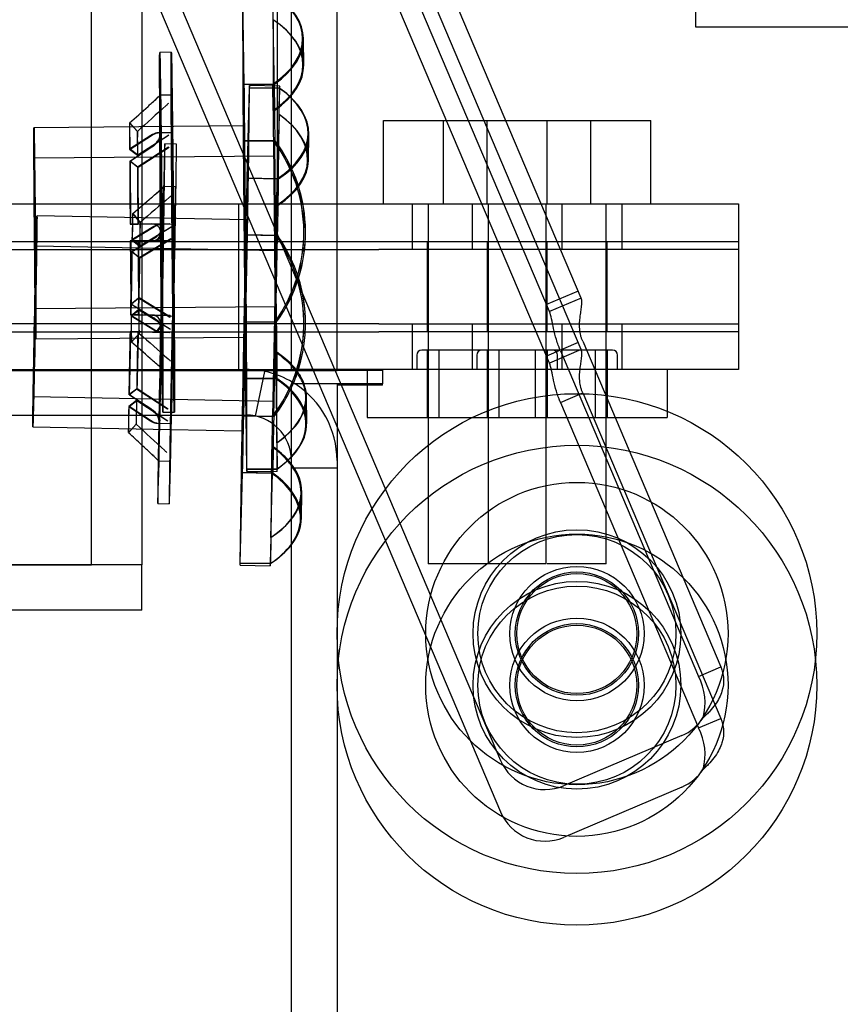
# Model space of a CAD drawing. Header units: inches. Extents: x 1 to 359, y -2 to 239.
# Tile 41 of 82: x 177.59 to 179.3, y 87.29 to 89.35. Entities that reach past the tile are written whole.
import ezdxf
from ezdxf.lldxf.tags import DXFTag

# ---------------------------------------------------------------- set-up
doc = ezdxf.new("R2010")
doc.units = ezdxf.units.IN
doc.header["$MEASUREMENT"] = 0
for name, color, linetype in [('COM53964-1', 7, 'Continuous'), ('COM70098', 7, 'Continuous'), ('COM70739-9', 7, 'Continuous'), ('COM70839-3', 7, 'Continuous'), ('COM71196-6', 7, 'Continuous'), ('COM71299-1', 7, 'Continuous'), ('COM71300-1', 7, 'Continuous'), ('COM71301-1', 7, 'Continuous'), ('Default', 7, 'Continuous'), ('GSK87756', 7, 'Continuous'), ('NTS18147', 7, 'Continuous'), ('NTS86070', 7, 'Continuous'), ('ROL87452', 7, 'Continuous'), ('RVT17786', 7, 'Continuous'), ('SCC180005', 7, 'Continuous'), ('WAF25376', 7, 'Continuous'), ('WAM30038', 7, 'Continuous')]:
    doc.layers.add(name, color=color, linetype=linetype)
tags = doc.linetypes.add('HIDDEN2', pattern=[0.1875, 0.125, -0.0625]).pattern_tags.tags
tags[6:7] = [DXFTag(74, 4), DXFTag(75, 0), DXFTag(340, '0'), DXFTag(46, 0.0), DXFTag(50, 0.0), DXFTag(44, 0.0), DXFTag(45, 0.0)]
tags[4:5] = [DXFTag(74, 4), DXFTag(75, 0), DXFTag(340, '0'), DXFTag(46, 0.0), DXFTag(50, 0.0), DXFTag(44, 0.0), DXFTag(45, 0.0)]

# ---------------------------------------------------------------- blocks, each defined once
blk = doc.blocks.new('SE4')
at = {"layer": 'COM53964-1', "color": 7, "linetype": 'HIDDEN2'}
for p, q in [((178.9951, 89.4699), (178.9951, 89.3319)), ((178.9961, 89.3319), (178.9961, 89.4699)), ((178.9951, 89.3319), (195.3701, 89.3319))]:
    blk.add_line(p, q, dxfattribs=at)
at = {"layer": 'COM70098', "color": 7, "linetype": 'HIDDEN2'}
for p, q in [((177.1861, 88.9629), (178.3351, 88.9629)), ((178.0431, 88.8679), (178.0431, 88.9629)), ((178.3351, 88.9629), (179.0851, 88.9629)), ((178.4049, 88.9629), (178.4049, 88.8679)), ((178.5299, 88.9629), (178.5299, 88.8679)), ((178.7174, 88.8679), (178.7174, 88.9629)), ((178.8424, 88.8679), (178.8424, 88.9629)), ((179.0851, 88.9629), (179.0851, 88.8679)), ((177.1861, 88.8679), (178.3351, 88.8679)), ((179.0851, 88.8679), (178.3351, 88.8679)), ((178.3351, 88.7129), (177.1861, 88.7129)), ((178.0431, 88.6179), (178.0431, 88.7129)), ((178.3351, 88.7129), (179.0851, 88.7129)), ((178.4049, 88.7129), (178.4049, 88.6179)), ((178.5299, 88.7129), (178.5299, 88.6179)), ((178.7174, 88.6179), (178.7174, 88.7129)), ((178.8424, 88.6179), (178.8424, 88.7129)), ((179.0851, 88.7129), (179.0851, 88.6179)), ((179.0851, 88.6179), (178.3351, 88.6179))]:
    blk.add_line(p, q, dxfattribs=at)
at = {"layer": 'COM70739-9', "color": 7, "linetype": 'HIDDEN2'}
blk.add_line((178.1231, 149.5829), (178.1231, 88.9629), dxfattribs=at)
at = {"layer": 'COM70839-3', "color": 7, "linetype": 'HIDDEN2'}
for p, q in [((178.757, 88.7667), (177.9808, 90.5959)), ((178.6908, 88.7385), (177.9145, 90.5678)), ((178.757, 88.6591), (177.9808, 90.4884)), ((178.6908, 88.631), (177.9145, 90.4602)), ((177.492, 90.3884), (178.589, 87.8032)), ((177.492, 90.2809), (178.1976, 88.6179)), ((178.7509, 88.7812), (178.6846, 88.753)), ((178.757, 88.7667), (178.6908, 88.7385)), ((178.7509, 88.6737), (178.6846, 88.6455)), ((178.7601, 88.6765), (179.048, 87.998)), ((178.757, 88.6591), (178.6908, 88.631)), ((178.7137, 88.6568), (179.0016, 87.9783)), ((178.2104, 88.5879), (178.589, 87.6957)), ((178.7137, 88.5493), (178.7601, 88.569)), ((178.7601, 88.569), (179.048, 87.8905)), ((178.7137, 88.5493), (179.0016, 87.8708)), ((179.0016, 87.9783), (179.048, 87.998)), ((179.0016, 87.8708), (179.048, 87.8905)), ((178.9668, 87.8549), (178.7201, 87.7502)), ((178.9668, 87.7474), (178.7201, 87.6427))]:
    blk.add_line(p, q, dxfattribs=at)
at = {"layer": 'COM70839-3', "color": 7, "linetype": 'Continuous'}
blk.add_line((178.1976, 88.6179), (178.2104, 88.5879), dxfattribs=at)
at = {"layer": 'COM70839-3', "color": 7, "linetype": 'HIDDEN2'}
for centre in [(178.7481, 88.0674), (178.7481, 87.9598)]:
    blk.add_circle(centre, 0.1285, dxfattribs=at)
for centre, radius, start, end in [((178.8964, 87.9231), 0.1188, 344.6704, 27.7185), ((178.9277, 87.947), 0.1, 292.9934, 326.3948), ((178.8964, 87.8155), 0.1188, 344.6704, 27.7185), ((178.681, 87.8423), 0.1, 202.9934, 292.9934), ((178.9277, 87.8395), 0.1, 292.9934, 326.3948), ((178.681, 87.7348), 0.1, 202.9934, 292.9934)]:
    blk.add_arc(centre, radius, start, end, dxfattribs=at)
for points, knots in [([(178.7601, 88.6765), (178.7594, 88.6784), (178.7579, 88.6823), (178.7561, 88.6884), (178.7549, 88.6946), (178.7532, 88.7079), (178.7542, 88.7235), (178.7561, 88.7369), (178.7572, 88.7444), (178.758, 88.7504), (178.7585, 88.7565), (178.7584, 88.7623), (178.7575, 88.7652), (178.757, 88.7667)], [0, 0, 0, 0, 0.049102, 0.098523, 0.149018, 0.200844, 0.426475, 0.554365, 0.622319, 0.692911, 0.79099, 0.893216, 1, 1, 1, 1]), ([(178.7137, 88.6568), (178.7132, 88.6581), (178.7127, 88.6592), (178.7122, 88.6606), (178.712, 88.6611), (178.7116, 88.6619), (178.7116, 88.6621), (178.7106, 88.6646), (178.7098, 88.6665), (178.7078, 88.6722), (178.7065, 88.6762), (178.7029, 88.6879), (178.701, 88.6956), (178.6962, 88.7174), (178.6943, 88.7302), (178.6908, 88.7385)], [0, 0, 0, 0, 0.03125, 0.03125, 0.046875, 0.046875, 0.0625, 0.0625, 0.125, 0.125, 0.25, 0.25, 0.5, 0.5, 1, 1, 1, 1]), ([(178.7601, 88.569), (178.7594, 88.5709), (178.7579, 88.5748), (178.7561, 88.5809), (178.7549, 88.5871), (178.7532, 88.6004), (178.7542, 88.616), (178.7561, 88.6294), (178.7572, 88.6369), (178.758, 88.6429), (178.7585, 88.649), (178.7584, 88.6548), (178.7575, 88.6577), (178.757, 88.6591)], [0, 0, 0, 0, 0.049102, 0.098523, 0.149018, 0.200844, 0.426475, 0.554365, 0.622319, 0.692911, 0.79099, 0.893216, 1, 1, 1, 1]), ([(178.7137, 88.5493), (178.7132, 88.5506), (178.7127, 88.5517), (178.7122, 88.5531), (178.712, 88.5536), (178.7116, 88.5544), (178.7116, 88.5545), (178.7106, 88.5571), (178.7098, 88.559), (178.7078, 88.5647), (178.7065, 88.5687), (178.7029, 88.5804), (178.701, 88.5881), (178.6962, 88.6099), (178.6943, 88.6227), (178.6908, 88.631)], [0, 0, 0, 0, 0.03125, 0.03125, 0.046875, 0.046875, 0.0625, 0.0625, 0.125, 0.125, 0.25, 0.25, 0.5, 0.5, 1, 1, 1, 1]), ([(179.048, 87.998), (179.0485, 87.9967), (179.0489, 87.9956), (179.0495, 87.9942), (179.0496, 87.9937), (179.0499, 87.9929), (179.05, 87.9927), (179.0509, 87.9901), (179.0514, 87.9882), (179.0528, 87.9824), (179.0535, 87.9781), (179.0543, 87.9654), (179.0533, 87.9567), (179.0477, 87.9385), (179.043, 87.9291), (179.033, 87.9151), (179.029, 87.91), (179.024, 87.9045), (179.0229, 87.9034), (179.0207, 87.901), (179.0193, 87.8996), (179.0177, 87.8981), (179.0172, 87.8975), (179.0163, 87.8967), (179.016, 87.8964), (179.0153, 87.8957), (179.0148, 87.8953), (179.014, 87.8945), (179.0128, 87.8933), (179.011, 87.8916)], [0, 0, 0, 0, 0.03125, 0.03125, 0.046875, 0.046875, 0.0625, 0.0625, 0.125, 0.125, 0.25, 0.25, 0.5, 0.5, 0.75, 0.75, 0.875, 0.875, 0.90625, 0.90625, 0.9375, 0.9375, 0.953125, 0.953125, 0.960938, 0.960938, 0.96875, 0.96875, 1, 1, 1, 1]), ([(179.048, 87.8905), (179.0485, 87.8892), (179.0489, 87.8881), (179.0495, 87.8867), (179.0496, 87.8862), (179.0499, 87.8854), (179.05, 87.8852), (179.0509, 87.8826), (179.0514, 87.8807), (179.0528, 87.8749), (179.0535, 87.8706), (179.0543, 87.8579), (179.0533, 87.8492), (179.0477, 87.831), (179.043, 87.8216), (179.033, 87.8076), (179.029, 87.8025), (179.024, 87.797), (179.0229, 87.7958), (179.0207, 87.7935), (179.0193, 87.7921), (179.0177, 87.7906), (179.0172, 87.79), (179.0163, 87.7892), (179.016, 87.7889), (179.0153, 87.7882), (179.0148, 87.7878), (179.014, 87.7869), (179.0128, 87.7858), (179.011, 87.7841)], [0, 0, 0, 0, 0.03125, 0.03125, 0.046875, 0.046875, 0.0625, 0.0625, 0.125, 0.125, 0.25, 0.25, 0.5, 0.5, 0.75, 0.75, 0.875, 0.875, 0.90625, 0.90625, 0.9375, 0.9375, 0.953125, 0.953125, 0.960938, 0.960938, 0.96875, 0.96875, 1, 1, 1, 1])]:
    blk.add_open_spline(points, degree=3, knots=knots, dxfattribs=at)
at = {"layer": 'COM71196-6', "color": 7, "linetype": 'Continuous'}
for p, q in [((177.7361, 88.211), (177.7361, 150.5529)), ((177.8411, 88.5229), (177.8411, 88.211)), ((177.1561, 88.211), (177.7361, 88.211)), ((177.8411, 88.2109), (177.1561, 88.2109)), ((177.8411, 88.211), (177.7361, 88.211)), ((177.8411, 88.1159), (177.8411, 88.2109)), ((177.8411, 88.1159), (177.1561, 88.1159))]:
    blk.add_line(p, q, dxfattribs=at)
at = {"layer": 'COM71196-6', "color": 7, "linetype": 'HIDDEN2'}
blk.add_line((177.8411, 150.0229), (177.8411, 88.5229), dxfattribs=at)
at = {"layer": 'COM71299-1', "color": 7, "linetype": 'HIDDEN2'}
for p, q in [((178.078, 88.5208), (178.0978, 88.6138)), ((177.1861, 88.5229), (177.7361, 88.5229)), ((178.1531, 88.4129), (178.2481, 88.4129))]:
    blk.add_line(p, q, dxfattribs=at)
at = {"layer": 'COM71299-1', "color": 7, "linetype": 'Continuous'}
for p, q in [((178.1531, 81.4329), (178.1531, 88.5879)), ((178.2481, 88.5879), (178.1531, 88.5879)), ((177.7361, 88.5229), (178.0581, 88.5229))]:
    blk.add_line(p, q, dxfattribs=at)
for radius, start in [(0.19, 57.3631), (0.095, 0)]:
    blk.add_arc((178.0581, 88.4279), radius, start, 90, dxfattribs=at)
at = {"layer": 'COM71299-1', "color": 7, "linetype": 'HIDDEN2'}
blk.add_arc((178.0581, 88.4279), 0.19, 0, 57.3631, dxfattribs=at)
at = {"layer": 'COM71300-1', "color": 7, "linetype": 'HIDDEN2'}
for p, q in [((177.1861, 88.6154), (178.0581, 88.6154)), ((178.0581, 88.6154), (178.1671, 88.6154)), ((178.1531, 88.6179), (178.1531, 88.6154)), ((178.1987, 88.6154), (178.2481, 88.6154)), ((178.2481, 88.6179), (178.2481, 88.6154)), ((178.3431, 88.6154), (178.2481, 88.6154)), ((178.3431, 88.5854), (178.2481, 88.5854)), ((178.3431, 88.5854), (178.3431, 88.5879))]:
    blk.add_line(p, q, dxfattribs=at)
at = {"layer": 'COM71300-1', "color": 7, "linetype": 'Continuous'}
blk.add_line((178.1671, 88.6154), (178.1987, 88.6154), dxfattribs=at)
at = {"layer": 'COM71301-1', "color": 7, "linetype": 'Continuous'}
for p, q in [((178.1531, 88.6179), (178.1531, 149.9279)), ((177.7361, 88.6179), (178.0581, 88.6179)), ((178.0581, 88.6179), (178.1531, 88.6179)), ((178.3431, 88.6179), (178.1531, 88.6179)), ((178.3431, 88.6179), (178.3431, 88.5879)), ((178.3431, 88.5879), (178.2481, 88.5879)), ((178.2481, 88.5879), (178.2481, 81.3379))]:
    blk.add_line(p, q, dxfattribs=at)
at = {"layer": 'COM71301-1', "color": 7, "linetype": 'HIDDEN2'}
for p, q in [((178.2481, 88.6179), (178.2481, 149.9279)), ((177.1861, 88.6179), (177.7361, 88.6179))]:
    blk.add_line(p, q, dxfattribs=at)
at = {"layer": 'GSK87756', "color": 7, "linetype": 'HIDDEN2'}
for p, q in [((177.1861, 88.8844), (178.3351, 88.8844)), ((178.0431, 88.6964), (178.0431, 88.8844)), ((178.3351, 88.8844), (179.0851, 88.8844)), ((178.4361, 88.8844), (178.4361, 88.6964)), ((178.5611, 88.8844), (178.5611, 88.6964)), ((178.6861, 88.6964), (178.6861, 88.8844)), ((178.8111, 88.6964), (178.8111, 88.8844)), ((179.0851, 88.8844), (179.0851, 88.6964)), ((177.1861, 88.6964), (178.3351, 88.6964)), ((179.0851, 88.6964), (178.3351, 88.6964))]:
    blk.add_line(p, q, dxfattribs=at)
at = {"layer": 'NTS18147', "color": 7, "linetype": 'HIDDEN2'}
for p, q in [((178.0513, 89.4006), (178.0516, 89.2118)), ((178.0547, 89.2118), (178.0518, 89.4006)), ((178.1149, 89.3465), (178.1143, 89.4011)), ((178.1152, 89.3465), (178.1148, 89.4011)), ((178.1149, 89.3465), (178.1152, 89.1578)), ((178.1181, 89.1578), (178.1152, 89.3465)), ((178.1771, 89.2534), (178.1765, 89.3079)), ((178.1786, 89.252), (178.1783, 89.3065)), ((178.1146, 89.2123), (178.0516, 89.2118)), ((178.0547, 89.2118), (178.1177, 89.2123)), ((178.0652, 89.2049), (178.0602, 89.0162)), ((178.0633, 89.0162), (178.0658, 89.2049)), ((178.0652, 89.2049), (178.1282, 89.2037)), ((178.1286, 89.2083), (178.0656, 89.2096)), ((178.1287, 89.2037), (178.0658, 89.2049)), ((178.1152, 89.1578), (178.1146, 89.2123)), ((178.1181, 89.1578), (178.1177, 89.2123)), ((178.1273, 89.1491), (178.1282, 89.2037)), ((178.1275, 89.1491), (178.1287, 89.2037)), ((178.1273, 89.1491), (178.1223, 88.9604)), ((178.1251, 88.9604), (178.1275, 89.1491)), ((178.0539, 89.1252), (177.6164, 89.1215)), ((178.0524, 89.094), (178.1154, 89.0945)), ((178.0524, 89.094), (178.0556, 88.7165)), ((178.119, 89.0945), (178.056, 89.094)), ((178.0592, 88.7165), (178.056, 89.094)), ((178.1156, 89.0945), (178.1154, 89.0945)), ((178.1156, 89.0945), (178.1188, 88.717)), ((178.1219, 88.717), (178.1187, 89.0945)), ((178.1187, 89.0945), (178.119, 89.0945)), ((178.1868, 89.0543), (178.1877, 89.1088)), ((178.1883, 89.0528), (178.1895, 89.1073)), ((178.1174, 89.0622), (177.617, 89.058)), ((178.1232, 89.015), (178.0602, 89.0162)), ((178.0633, 89.0162), (178.1263, 89.0149)), ((178.1223, 88.9604), (178.1232, 89.015)), ((178.1251, 88.9604), (178.1263, 89.0149)), ((178.0601, 88.9296), (177.6227, 88.9382)), ((178.0576, 88.8984), (178.0502, 88.5229)), ((178.0538, 88.5209), (178.0613, 88.8983)), ((178.0576, 88.8984), (178.1206, 88.8972)), ((178.1242, 88.8971), (178.0613, 88.8983)), ((178.1209, 88.8972), (178.1134, 88.5197)), ((178.1165, 88.5197), (178.124, 88.8971)), ((178.1209, 88.8972), (178.1206, 88.8972)), ((178.124, 88.8971), (178.1242, 88.8971)), ((178.1218, 88.8649), (177.6214, 88.8748)), ((177.6196, 88.745), (178.1201, 88.7493)), ((178.1186, 88.717), (178.0556, 88.7165)), ((178.0592, 88.7165), (178.1222, 88.717)), ((178.1188, 88.717), (178.1186, 88.717)), ((178.1219, 88.717), (178.1222, 88.717)), ((177.6202, 88.6815), (178.0576, 88.6852)), ((178.1195, 88.6537), (178.1224, 88.465)), ((178.1195, 88.6537), (178.1197, 88.6179)), ((178.1227, 88.465), (178.1223, 88.6537)), ((178.1223, 88.6537), (178.1229, 88.5992)), ((178.1198, 88.6077), (178.1198, 88.5992)), ((178.0568, 88.5986), (178.1198, 88.5992)), ((178.0568, 88.5986), (178.058, 88.5229)), ((178.1229, 88.5992), (178.0599, 88.5987)), ((178.0602, 88.4099), (178.0599, 88.5987)), ((177.6152, 88.5618), (178.1156, 88.5519)), ((178.1833, 88.5046), (178.1829, 88.5592)), ((178.1851, 88.506), (178.1845, 88.5606)), ((178.0538, 88.5209), (178.1168, 88.5197)), ((178.1132, 88.5197), (178.058, 88.5208)), ((178.1134, 88.5197), (178.1132, 88.5197)), ((178.1165, 88.5197), (178.1168, 88.5197)), ((177.614, 88.4983), (177.9008, 88.4927)), ((178.0496, 88.4897), (178.0514, 88.4897)), ((178.1123, 88.4565), (178.1099, 88.2677)), ((178.1102, 88.2677), (178.1152, 88.4564)), ((178.1123, 88.4565), (178.1112, 88.4057)), ((178.1152, 88.4564), (178.1142, 88.4019)), ((178.1224, 88.465), (178.1227, 88.4104)), ((178.1227, 88.465), (178.1232, 88.4108)), ((178.0462, 88.2144), (178.0512, 88.4031)), ((178.1142, 88.4019), (178.0512, 88.4031)), ((178.0602, 88.4099), (178.1232, 88.4104)), ((178.1719, 88.3056), (178.1731, 88.3601)), ((178.1737, 88.307), (178.1747, 88.3615)), ((178.1099, 88.2677), (178.1087, 88.2132)), ((178.1102, 88.2677), (178.1092, 88.2135)), ((178.0462, 88.2144), (178.1092, 88.2132))]:
    blk.add_line(p, q, dxfattribs=at)
at = {"layer": 'NTS18147', "color": 7, "linetype": 'Continuous'}
for p, q in [((178.1197, 88.6179), (178.1198, 88.6077)), ((178.0502, 88.5229), (178.0502, 88.521)), ((178.058, 88.5208), (178.0502, 88.521)), ((178.058, 88.5229), (178.0597, 88.4099)), ((177.9008, 88.4927), (178.0496, 88.4897)), ((178.0481, 88.4032), (178.0457, 88.2144)), ((178.0481, 88.4032), (178.1111, 88.4019)), ((178.1227, 88.4104), (178.0597, 88.4099)), ((178.06, 88.4052), (178.123, 88.4058)), ((178.1112, 88.4057), (178.1111, 88.4019)), ((178.1232, 88.4108), (178.1232, 88.4104)), ((178.1087, 88.2132), (178.0457, 88.2144)), ((178.1092, 88.2135), (178.1092, 88.2132)), ((178.0459, 88.2098), (178.1088, 88.2085))]:
    blk.add_line(p, q, dxfattribs=at)
at = {"layer": 'NTS18147', "color": 7, "linetype": 'HIDDEN2'}
for centre, start, end in [((177.8606, 88.9036), 324.1193, 36.8513), ((177.8609, 88.9036), 324.1193, 36.8513), ((177.864, 88.9036), 324.1193, 36.8513), ((177.8642, 88.9036), 324.1193, 36.8513), ((177.8606, 88.7135), 322.5032, 35.2352), ((177.8608, 88.7135), 322.5032, 35.2352), ((177.864, 88.7134), 342.5442, 35.2352), ((177.8642, 88.7134), 342.5452, 35.2352), ((177.864, 88.7134), 322.5032, 341.1908), ((177.8642, 88.7134), 322.5032, 341.1463)]:
    blk.add_arc(centre, 0.3183, start, end, dxfattribs=at)
at = {"layer": 'NTS18147', "color": 7, "linetype": 'Continuous'}
for centre, start, end in [((177.864, 88.7134), 341.1908, 342.5442), ((177.8642, 88.7134), 341.1463, 342.5452)]:
    blk.add_arc(centre, 0.3183, start, end, dxfattribs=at)
at = {"layer": 'NTS18147', "color": 7, "linetype": 'HIDDEN2'}
for centre, major_axis, ratio, start_param, end_param in [((177.8581, 89.3045), (-0.3183, -0.0034), 0.499987, 2.502372, 3.771791), ((177.8599, 89.3045), (-0.3183, -0.002), 0.500005, 2.511394, 3.780813), ((177.8587, 89.25), (-0.3183, -0.0034), 0.499987, 2.502372, 3.771791), ((177.8603, 89.25), (-0.3183, -0.002), 0.500005, 2.511394, 3.780813), ((178.0558, 88.9052), (-0.0042, 0.5), 0.003907, 0.910709, 1.183666), ((178.0558, 88.9052), (-0.0042, 0.5), 0.003907, -1.183686, -0.910729), ((178.0557, 88.7097), (-0.0099, -0.4999), 0.003907, 3.005105, 3.278062), ((178.1188, 88.9058), (-0.0042, 0.5), 0.003907, 0.910709, 1.183666), ((178.1188, 88.9058), (-0.0042, 0.5), 0.003907, -1.183686, -0.910729), ((177.8694, 89.1144), (-0.3183, 0.0056), 0.499988, 2.502372, 3.771791), ((177.8712, 89.1143), (-0.3183, 0.007), 0.500004, 2.511394, 3.780813), ((178.1187, 88.7084), (-0.0099, -0.4999), 0.003907, 3.005105, 3.278062), ((177.8685, 89.0598), (-0.3183, 0.0056), 0.499988, 2.502372, 3.771791), ((177.87, 89.0598), (-0.3183, 0.007), 0.500004, 2.511394, 3.780813), ((177.6183, 88.9015), (0.0019, -0.22), 0.003907, 0, 6.283175), ((178.0557, 88.7097), (0.0099, 0.4999), 0.003907, 0.91071, 1.183667), ((178.0557, 88.7097), (0.0099, 0.4999), 0.003907, -1.183685, -0.910728), ((178.1187, 88.7084), (0.0099, 0.4999), 0.003907, 0.91071, 1.183667), ((178.1187, 88.7084), (0.0099, 0.4999), 0.003907, -1.183685, -0.910728), ((177.6183, 88.7183), (-0.0043, -0.22), 0.003907, 0, 6.283176), ((178.0558, 88.9052), (0.0042, -0.5), 0.003907, -1.183686, -0.910729), ((178.0558, 88.9052), (0.0042, -0.5), 0.003907, 0.910709, 1.183666), ((178.1188, 88.9058), (0.0042, -0.5), 0.003907, -1.183686, -0.957444), ((178.1188, 88.9058), (0.0042, -0.5), 0.003907, 0.910709, 1.183666), ((177.8646, 88.5572), (-0.3183, -0.002), 0.500005, 3.520826, 3.780813), ((177.8662, 88.5572), (-0.3183, -0.0034), 0.499987, 3.498092, 3.771791), ((178.1188, 88.9058), (0.0042, -0.5), 0.003907, -0.932109, -0.910729), ((177.8649, 88.5026), (-0.3183, -0.002), 0.500005, 2.699774, 3.780813), ((177.8646, 88.5572), (-0.3183, -0.002), 0.500005, 2.511394, 3.323652), ((177.8662, 88.5572), (-0.3183, -0.0034), 0.499987, 2.502372, 3.314557), ((177.8667, 88.5026), (-0.3183, -0.0034), 0.499987, 2.684386, 3.771791), ((178.0557, 88.7097), (-0.0099, -0.4999), 0.003907, 0.91071, 1.183667), ((178.1187, 88.7084), (-0.0099, -0.4999), 0.003907, -1.183685, -0.910728), ((178.1187, 88.7084), (-0.0099, -0.4999), 0.003907, 0.91071, 1.183667), ((177.8548, 88.3671), (-0.3183, 0.007), 0.500004, 3.575099, 3.780813), ((177.8564, 88.3671), (-0.3183, 0.0056), 0.499988, 3.574759, 3.771791), ((177.8548, 88.3671), (-0.3183, 0.007), 0.500004, 2.511394, 3.508592), ((177.8564, 88.3671), (-0.3183, 0.0056), 0.499988, 2.502372, 3.520334), ((178.0558, 88.9052), (-0.0042, 0.5), 0.003907, 3.141593, 3.278061), ((177.8554, 88.3126), (-0.3183, 0.0056), 0.499988, 2.78871, 3.771791), ((177.8536, 88.3126), (-0.3183, 0.007), 0.500004, 2.807566, 3.497614), ((178.0557, 88.7097), (0.0099, 0.4999), 0.003907, 3.141593, 3.278062)]:
    blk.add_ellipse(centre, major_axis=major_axis, ratio=ratio, start_param=start_param, end_param=end_param, dxfattribs=at)
for centre, major_axis in [((178.0558, 88.9052), (0.0019, -0.22)), ((177.6183, 88.9015), (0.0013, -0.1565)), ((178.1188, 88.9058), (0.0013, -0.1565)), ((178.0557, 88.7097), (-0.0043, -0.22)), ((177.6183, 88.7183), (-0.0031, -0.1565)), ((178.1187, 88.7084), (-0.0031, -0.1565))]:
    blk.add_ellipse(centre, major_axis=major_axis, ratio=0.003907, dxfattribs=at)
at = {"layer": 'NTS18147', "color": 7, "linetype": 'Continuous'}
for centre, major_axis, ratio, start_param, end_param in [((178.1188, 88.9058), (0.0042, -0.5), 0.003907, -0.957444, -0.932109), ((177.8646, 88.5572), (-0.3183, -0.002), 0.500005, 3.323652, 3.520826), ((177.8662, 88.5572), (-0.3183, -0.0034), 0.499987, 3.314557, 3.498092), ((178.0557, 88.7097), (-0.0099, -0.4999), 0.003907, -1.183685, -0.910728), ((177.8649, 88.5026), (-0.3183, -0.002), 0.500005, -3.771791, -3.583412), ((177.8667, 88.5026), (-0.3183, -0.0034), 0.499987, -3.780813, -3.598799), ((177.8548, 88.3671), (-0.3183, 0.007), 0.500004, 3.508592, 3.575099), ((177.8564, 88.3671), (-0.3183, 0.0056), 0.499988, 3.520334, 3.574759), ((178.0558, 88.9052), (-0.0042, 0.5), 0.003907, 3.005104, 3.141593), ((177.8536, 88.3126), (-0.3183, 0.007), 0.500004, 3.497614, 3.780813), ((178.1188, 88.9058), (-0.0042, 0.5), 0.003907, 3.005104, 3.278061), ((177.8536, 88.3126), (-0.3183, 0.007), 0.500004, 2.511394, 2.807566), ((177.8554, 88.3126), (-0.3183, 0.0056), 0.499988, 2.502372, 2.78871), ((178.0557, 88.7097), (0.0099, 0.4999), 0.003907, 3.005105, 3.141593), ((178.1187, 88.7084), (0.0099, 0.4999), 0.003907, 3.005105, 3.278062)]:
    blk.add_ellipse(centre, major_axis=major_axis, ratio=ratio, start_param=start_param, end_param=end_param, dxfattribs=at)
at = {"layer": 'NTS86070', "color": 7, "linetype": 'HIDDEN2'}
for p, q in [((178.4146, 88.6479), (178.4146, 88.6179)), ((178.6976, 88.6579), (178.4246, 88.6579)), ((178.4361, 88.6579), (178.4361, 88.5179)), ((178.4606, 88.6579), (178.4606, 88.5179)), ((178.5396, 88.6479), (178.5396, 88.6179)), ((178.5611, 88.6579), (178.5611, 88.5179)), ((178.5856, 88.6579), (178.5856, 88.5179)), ((178.6616, 88.5179), (178.6616, 88.6579)), ((178.6861, 88.6579), (178.6861, 88.5179)), ((178.8226, 88.6579), (178.6976, 88.6579)), ((178.7076, 88.6179), (178.7076, 88.6479)), ((178.7866, 88.5179), (178.7866, 88.6579)), ((178.8111, 88.6579), (178.8111, 88.5179)), ((178.8326, 88.6179), (178.8326, 88.6479)), ((178.3111, 88.6179), (178.3111, 88.5179)), ((178.4361, 88.6179), (178.4361, 88.5179)), ((178.8111, 88.6179), (178.8111, 88.5179)), ((178.9361, 88.6179), (178.9361, 88.5179)), ((178.3111, 88.5179), (178.8111, 88.5179)), ((178.8091, 88.5179), (178.9361, 88.5179))]:
    blk.add_line(p, q, dxfattribs=at)
for centre, start, end in [((178.4246, 88.6479), 90, 180), ((178.5496, 88.6479), 90, 180), ((178.6976, 88.6479), 0, 90), ((178.8226, 88.6479), 0, 90)]:
    blk.add_arc(centre, 0.01, start, end, dxfattribs=at)
at = {"layer": 'ROL87452', "color": 7, "linetype": 'HIDDEN2'}
for centre, radius in [((178.7481, 88.0674), 0.5), ((178.7481, 87.9598), 0.5), ((178.7481, 88.0674), 0.2065), ((178.7481, 87.9598), 0.2065)]:
    blk.add_circle(centre, radius, dxfattribs=at)
at = {"layer": 'RVT17786', "color": 7, "linetype": 'HIDDEN2'}
for centre, radius in [((178.7481, 88.0674), 0.2165), ((178.7481, 88.0674), 0.125), ((178.7481, 87.9598), 0.2165), ((178.7481, 87.9598), 0.125)]:
    blk.add_circle(centre, radius, dxfattribs=at)
at = {"layer": 'SCC180005', "color": 7, "linetype": 'HIDDEN2'}
for p, q in [((178.3451, 89.1369), (178.5611, 89.1369)), ((178.3451, 88.9629), (178.3451, 89.1369)), ((178.4701, 88.9629), (178.4701, 89.1369)), ((178.5611, 89.1369), (178.7771, 89.1369)), ((178.5611, 88.9629), (178.5611, 89.1369)), ((178.6861, 88.9629), (178.6861, 89.1369)), ((178.7771, 88.9629), (178.7771, 89.1369)), ((178.7771, 89.1369), (178.9021, 89.1369)), ((178.9021, 88.9629), (178.9021, 89.1369)), ((178.4381, 88.9629), (178.4381, 88.2129)), ((178.5631, 88.9629), (178.5631, 88.2129)), ((178.6841, 88.2129), (178.6841, 88.9629)), ((178.8091, 88.2129), (178.8091, 88.9629)), ((178.6841, 88.2129), (178.4381, 88.2129)), ((178.8091, 88.2129), (178.6861, 88.2129))]:
    blk.add_line(p, q, dxfattribs=at)
at = {"layer": 'WAF25376', "color": 7, "linetype": 'HIDDEN2'}
for centre, radius in [((178.7481, 88.0674), 0.315), ((178.7481, 87.9598), 0.315), ((178.7481, 88.0674), 0.14), ((178.7481, 87.9598), 0.14)]:
    blk.add_circle(centre, radius, dxfattribs=at)
at = {"layer": 'WAM30038', "color": 7, "linetype": 'HIDDEN2'}
for p, q in [((177.9026, 89.2789), (177.8786, 89.2787)), ((177.9034, 89.1897), (177.8794, 89.1895)), ((177.8319, 89.1136), (177.8158, 89.1315)), ((177.816, 89.1315), (177.8321, 89.1136)), ((177.8603, 89.1056), (177.8158, 89.077)), ((177.817, 89.077), (177.8617, 89.1057)), ((177.8319, 89.0644), (177.8965, 89.106)), ((177.8978, 89.106), (177.833, 89.0644)), ((177.9033, 89.1111), (177.8737, 89.1109)), ((177.9048, 89.1111), (177.8752, 89.1109)), ((177.8158, 89.077), (177.8319, 89.0644)), ((177.8159, 89.0522), (177.8604, 89.0809)), ((177.833, 89.0644), (177.817, 89.077)), ((177.862, 89.0809), (177.8173, 89.0522)), ((177.8966, 89.0812), (177.832, 89.0396)), ((177.8333, 89.0396), (177.8982, 89.0812)), ((177.9132, 89.0875), (177.8892, 89.088)), ((177.832, 89.0396), (177.8159, 89.0522)), ((177.8173, 89.0522), (177.8333, 89.0396)), ((177.9114, 88.9983), (177.8874, 88.9988)), ((177.8378, 88.9243), (177.8223, 88.9426)), ((177.8224, 88.9426), (177.838, 88.9243)), ((177.8615, 88.9211), (177.8168, 88.9207)), ((177.8168, 88.9207), (177.8328, 88.9208)), ((177.8186, 88.9207), (177.8636, 88.9211)), ((177.8345, 88.9208), (177.8186, 88.9207)), ((177.866, 88.9155), (177.8207, 88.8881)), ((177.8218, 88.8881), (177.8674, 88.9155)), ((177.8328, 88.9208), (177.8977, 88.9214)), ((177.8998, 88.9214), (177.8345, 88.9208)), ((177.8364, 88.8751), (177.9021, 88.9148)), ((177.9035, 88.9148), (177.8375, 88.8751)), ((177.8615, 88.9211), (177.8977, 88.9214)), ((177.8636, 88.9211), (177.8998, 88.9214)), ((177.9091, 88.9198), (177.8795, 88.9204)), ((177.9106, 88.9198), (177.881, 88.9203)), ((177.8201, 88.8634), (177.8654, 88.8908)), ((177.8207, 88.8881), (177.8364, 88.8751)), ((177.867, 88.8907), (177.8214, 88.8633)), ((177.8375, 88.8751), (177.8218, 88.8881)), ((177.9015, 88.8901), (177.8358, 88.8503)), ((177.8371, 88.8503), (177.9031, 88.89)), ((177.8171, 88.8857), (177.8618, 88.8861)), ((177.8331, 88.8858), (177.8171, 88.8857)), ((177.8639, 88.8861), (177.8189, 88.8857)), ((177.8189, 88.8857), (177.8348, 88.8858)), ((177.898, 88.8864), (177.8331, 88.8858)), ((177.8348, 88.8858), (177.9001, 88.8864)), ((177.8618, 88.8861), (177.898, 88.8864)), ((177.8639, 88.8861), (177.9001, 88.8864)), ((177.8358, 88.8503), (177.8201, 88.8634)), ((177.8214, 88.8633), (177.8371, 88.8503)), ((177.8184, 88.7542), (177.8343, 88.767)), ((177.8356, 88.767), (177.8198, 88.7542)), ((177.8343, 88.767), (177.8996, 88.7266)), ((177.9012, 88.7266), (177.8356, 88.767)), ((177.8635, 88.7263), (177.8184, 88.7542)), ((177.8198, 88.7542), (177.865, 88.7263)), ((177.8173, 88.7319), (177.8333, 88.7316)), ((177.862, 88.731), (177.8173, 88.7319)), ((177.8346, 88.7423), (177.8187, 88.7294)), ((177.8187, 88.7294), (177.8638, 88.7015)), ((177.8191, 88.7318), (177.8641, 88.7309)), ((177.8349, 88.7315), (177.8191, 88.7318)), ((177.8199, 88.7294), (177.8357, 88.7423)), ((177.8651, 88.7015), (177.8199, 88.7294)), ((177.8333, 88.7316), (177.8981, 88.7303)), ((177.8999, 88.7018), (177.8346, 88.7423)), ((177.9002, 88.7302), (177.8349, 88.7315)), ((177.8357, 88.7423), (177.9013, 88.7018)), ((177.862, 88.731), (177.8981, 88.7303)), ((177.8641, 88.7309), (177.9002, 88.7302)), ((177.8981, 88.7303), (177.905, 88.729)), ((177.8326, 88.6966), (177.8166, 88.6969)), ((177.8166, 88.6969), (177.8613, 88.696)), ((177.8634, 88.6959), (177.8184, 88.6968)), ((177.8184, 88.6968), (177.8342, 88.6965)), ((177.8197, 88.6749), (177.8355, 88.6931)), ((177.8356, 88.6931), (177.8198, 88.6749)), ((177.8974, 88.6953), (177.8326, 88.6966)), ((177.8342, 88.6965), (177.8995, 88.6952)), ((177.8613, 88.696), (177.8974, 88.6953)), ((177.8634, 88.6959), (177.8995, 88.6952)), ((177.8772, 88.6965), (177.9068, 88.6968)), ((177.8787, 88.6965), (177.9083, 88.6968)), ((177.8842, 88.618), (177.9082, 88.6182)), ((177.8142, 88.5654), (177.8304, 88.5778)), ((177.8584, 88.5362), (177.8142, 88.5654)), ((177.8317, 88.5777), (177.8156, 88.5653)), ((177.8156, 88.5653), (177.86, 88.5362)), ((177.8304, 88.5778), (177.8945, 88.5355)), ((177.8961, 88.5354), (177.8317, 88.5777)), ((177.8301, 88.553), (177.8138, 88.5406)), ((177.8138, 88.5406), (177.8411, 88.5226)), ((177.815, 88.5406), (177.8311, 88.553)), ((177.8594, 88.5114), (177.815, 88.5406)), ((177.8941, 88.5107), (177.8301, 88.553)), ((177.8311, 88.553), (177.8955, 88.5107)), ((177.885, 88.5288), (177.909, 88.529)), ((177.8133, 88.4861), (177.8295, 88.5038)), ((177.8297, 88.5038), (177.8134, 88.4861)), ((177.8714, 88.5061), (177.9009, 88.5055)), ((177.8728, 88.506), (177.9024, 88.5054)), ((177.8761, 88.4274), (177.9001, 88.4269))]:
    blk.add_line(p, q, dxfattribs=at)
at = {"layer": 'WAM30038', "color": 7, "linetype": 'Continuous'}
for p, q in [((177.8411, 88.5226), (177.858, 88.5114)), ((177.8744, 88.3382), (177.8983, 88.3377))]:
    blk.add_line(p, q, dxfattribs=at)
at = {"layer": 'WAM30038', "color": 7, "linetype": 'HIDDEN2'}
for centre, radius, start, end in [((177.1781, 89.9236), 1.0152, 312.2292, 313.6918), ((177.3964, 89.6856), 0.6924, 312.0979, 314.2342), ((177.2071, 89.7523), 1.0151, 310.6131, 312.0758), ((177.4185, 89.5084), 0.6924, 310.4818, 312.618), ((177.8626, 88.9031), 0.018, 2.1521, 93.4581), ((177.8626, 88.9042), 0.0181, 267.7382, 358.5938), ((177.8648, 88.9042), 0.0181, 267.312, 358.6091), ((177.8626, 88.7129), 0.018, 0.536, 91.842), ((177.8625, 88.7141), 0.0181, 266.1221, 356.9777), ((177.8648, 88.714), 0.0181, 265.6959, 356.993), ((177.1515, 87.8233), 1.0809, 47.3226, 48.6963), ((177.3936, 88.0961), 0.7163, 46.7726, 48.8376), ((177.371, 87.9195), 0.7163, 45.1564, 47.2215)]:
    blk.add_arc(centre, radius, start, end, dxfattribs=at)
at = {"layer": 'WAM30038', "color": 7, "linetype": 'Continuous'}
blk.add_arc((177.1212, 87.6536), 1.081, 45.7066, 47.0802, dxfattribs=at)
at = {"layer": 'WAM30038', "color": 7, "linetype": 'HIDDEN2'}
for centre in [(177.8818, 88.9037), (177.9058, 88.9039)]:
    blk.add_ellipse(centre, major_axis=(-0.0032, 0.375), ratio=0.003907, dxfattribs=at)
for centre, major_axis, start_param, end_param in [((177.8818, 88.9037), (0.0024, -0.2858), 3.141583, 3.926981), ((177.8818, 88.9037), (-0.0024, 0.2858), 5.497777, 6.283175), ((177.9058, 88.9039), (-0.0023, 0.275), 0.059484, 0.725894), ((177.9035, 89.1722), (0.0001, -0.0175), 1.935129, 4.348036), ((177.9058, 88.9039), (-0.0023, 0.275), -0.725914, -0.059504), ((177.8178, 88.9032), (-0.0019, 0.2289), 0.076505, 0.708873), ((177.8178, 88.9032), (-0.0019, 0.2289), -0.708894, -0.076525), ((177.8338, 88.9033), (-0.0018, 0.211), 0.083024, 0.702354), ((177.8338, 88.9033), (-0.0018, 0.211), -0.702374, -0.083044), ((177.8818, 88.9037), (-0.0024, 0.2858), 0.785388, 1.570786), ((177.8818, 88.9037), (-0.0024, 0.2858), 4.712379, 5.497777), ((177.9034, 89.0936), (0.0001, -0.0175), 2.720527, 5.133434), ((177.9049, 89.0936), (0.0001, -0.0175), 1.149731, 3.562638), ((177.8818, 88.7131), (0.0074, 0.3749), 3.141593, 6.283185), ((177.8818, 88.7131), (0.0074, 0.3749), 0, 2.112309), ((177.9058, 88.7126), (0.0074, 0.3749), 4.085452, 6.283185), ((177.9058, 88.9039), (-0.0023, 0.275), 0.844882, 1.511292), ((177.9058, 88.9039), (-0.0023, 0.275), -1.511312, -0.844902), ((177.8178, 88.9032), (-0.0019, 0.2289), 0.861903, 1.494272), ((177.8178, 88.9032), (-0.0019, 0.2289), -1.494292, -0.861923), ((177.8338, 88.9033), (-0.0018, 0.211), 0.868422, 1.487752), ((177.8338, 88.9033), (-0.0018, 0.211), -1.487773, -0.868442), ((177.8818, 88.7131), (-0.0056, -0.2857), 3.141583, 3.926982), ((177.8818, 88.7131), (0.0056, 0.2857), 5.497778, 6.283176), ((177.911, 88.9808), (-0.0003, -0.0175), 1.93513, 4.348037), ((177.9058, 88.7126), (0.0054, 0.2749), 0.059485, 0.725895), ((177.9058, 88.7126), (0.0054, 0.2749), -0.725913, -0.059503), ((177.8178, 88.7144), (0.0045, 0.2289), 0.076505, 0.708874), ((177.8178, 88.7144), (0.0045, 0.2289), -0.708893, -0.076524), ((177.8338, 88.714), (0.0042, 0.211), 0.083025, 0.702355), ((177.8338, 88.714), (0.0042, 0.211), -0.702374, -0.083043), ((177.8818, 88.7131), (0.0056, 0.2857), 0.785389, 1.570787), ((177.8818, 88.7131), (0.0056, 0.2857), 4.71238, 5.497778), ((177.9047, 88.9039), (0.0001, -0.0175), 3.505925, 5.918832), ((177.9068, 88.904), (-0.0001, 0.0175), 3.505925, 5.918832), ((177.9088, 88.9023), (-0.0003, -0.0175), 2.720528, 5.133435), ((177.9102, 88.9023), (-0.0003, -0.0175), 1.149732, 3.562639), ((177.8818, 88.9037), (0.0024, -0.2858), 4.712379, 5.497777), ((177.8818, 88.9037), (0.0024, -0.2858), 0.785388, 1.570786), ((177.9058, 88.9039), (0.0023, -0.275), -1.511312, -0.844902), ((177.9058, 88.7126), (0.0054, 0.2749), 0.844883, 1.511293), ((177.9058, 88.9039), (0.0023, -0.275), 0.844882, 1.511292), ((177.9058, 88.7126), (0.0054, 0.2749), -1.511311, -0.844902), ((177.8178, 88.9032), (0.0019, -0.2289), -1.494292, -0.861923), ((177.8178, 88.9032), (0.0019, -0.2289), 0.861903, 1.494272), ((177.8338, 88.9033), (0.0018, -0.211), -1.487773, -0.868442), ((177.8338, 88.9033), (0.0018, -0.211), 0.868422, 1.487752), ((177.8178, 88.7144), (0.0045, 0.2289), 0.861904, 1.494273), ((177.8178, 88.7144), (0.0045, 0.2289), -1.494291, -0.861922), ((177.8338, 88.714), (0.0042, 0.211), 0.868423, 1.487753), ((177.8338, 88.714), (0.0042, 0.211), -1.487772, -0.868441), ((177.8178, 88.9032), (0.0019, -0.2289), -0.708894, -0.076525), ((177.8178, 88.9032), (0.0019, -0.2289), 0.076505, 0.708873), ((177.8338, 88.9033), (0.0018, -0.211), -0.702374, -0.083044), ((177.8338, 88.9033), (0.0018, -0.211), 0.083024, 0.702354), ((177.9047, 88.7126), (-0.0003, -0.0175), 3.505926, 5.918833), ((177.9068, 88.7126), (0.0003, 0.0175), 3.505926, 5.918833), ((177.8818, 88.7131), (-0.0056, -0.2857), 4.71238, 5.497778), ((177.8818, 88.7131), (-0.0056, -0.2857), 0.785389, 1.570787), ((177.9058, 88.7126), (0.0074, 0.3749), 1.570787, 2.082994), ((177.9067, 88.7143), (-0.0001, 0.0175), 1.149731, 3.562638), ((177.9081, 88.7143), (-0.0001, 0.0175), 2.720527, 5.133434), ((177.8178, 88.7144), (-0.0045, -0.2289), -1.494291, -0.861922), ((177.8178, 88.7144), (-0.0045, -0.2289), 0.861904, 1.494273), ((177.8338, 88.714), (-0.0042, -0.211), -1.487772, -0.868441), ((177.8338, 88.714), (-0.0042, -0.211), 0.868423, 1.487753), ((177.8818, 88.9037), (0.0024, -0.2858), 5.497777, 6.283175), ((177.8818, 88.9037), (-0.0024, 0.2858), 3.141583, 3.926981), ((177.9058, 88.7126), (-0.0054, -0.2749), -1.511311, -0.844902), ((177.9058, 88.7126), (-0.0054, -0.2749), 0.844883, 1.511293), ((177.9058, 88.9039), (0.0023, -0.275), -0.725914, -0.059504), ((177.9058, 88.9039), (0.0023, -0.275), 0.059484, 0.725894), ((177.9081, 88.6357), (-0.0001, 0.0175), 1.935129, 4.348036), ((177.8178, 88.7144), (-0.0045, -0.2289), -0.708893, -0.076524), ((177.8178, 88.7144), (-0.0045, -0.2289), 0.076505, 0.708874), ((177.8338, 88.714), (-0.0042, -0.211), -0.702374, -0.083043), ((177.8338, 88.714), (-0.0042, -0.211), 0.083025, 0.702355), ((177.9013, 88.523), (0.0003, 0.0175), 1.149732, 1.57239), ((177.9027, 88.5229), (0.0003, 0.0175), 2.720528, 5.133435), ((177.8818, 88.7131), (-0.0056, -0.2857), 5.497778, 6.283176), ((177.8818, 88.7131), (0.0056, 0.2857), 3.141584, 3.926982), ((177.9058, 88.7126), (-0.0054, -0.2749), 0.643501, 0.725895)]:
    blk.add_ellipse(centre, major_axis=major_axis, ratio=0.003907, start_param=start_param, end_param=end_param, dxfattribs=at)
at = {"layer": 'WAM30038', "color": 7, "linetype": 'Continuous'}
for centre, major_axis, start_param, end_param in [((177.8818, 88.7131), (0.0074, 0.3749), 2.112309, 3.141593), ((177.9058, 88.7126), (0.0074, 0.3749), 2.082994, 4.085452), ((177.9013, 88.523), (0.0003, 0.0175), 1.57239, 3.562639), ((177.9058, 88.7126), (-0.0054, -0.2749), -0.725913, -0.059503), ((177.9058, 88.7126), (-0.0054, -0.2749), 0.059485, 0.643501), ((177.9005, 88.4444), (0.0003, 0.0175), 1.93513, 4.348037)]:
    blk.add_ellipse(centre, major_axis=major_axis, ratio=0.003907, start_param=start_param, end_param=end_param, dxfattribs=at)
at = {"layer": 'WAM30038', "color": 7, "linetype": 'HIDDEN2'}
for points, knots in [([(177.8158, 89.1315), (177.8286, 89.143), (177.8413, 89.1546), (177.8541, 89.1661), (177.8562, 89.168), (177.8583, 89.1699), (177.8604, 89.1719)], [0, 0, 0, 0, 0.858552, 0.858552, 0.858552, 1, 1, 1, 1]), ([(177.8965, 89.1722), (177.8949, 89.1707), (177.8934, 89.1693), (177.8918, 89.1679), (177.8718, 89.1498), (177.8519, 89.1317), (177.8319, 89.1136)], [0, 0, 0, 0, 0.073129, 0.073129, 0.073129, 1, 1, 1, 1]), ([(177.8738, 89.1109), (177.8734, 89.1109), (177.8729, 89.1109), (177.8688, 89.1103), (177.8646, 89.1084), (177.8603, 89.1056)], [0.4389243, 0.4389243, 0.4389243, 0.4389243, 0.5, 0.5, 1, 1, 1, 1]), ([(177.8604, 89.0809), (177.8626, 89.0823), (177.8647, 89.0838), (177.8687, 89.0874), (177.8707, 89.0895), (177.8744, 89.0939), (177.876, 89.0963), (177.8785, 89.1012), (177.8793, 89.1038), (177.8793, 89.1058)], [0, 0, 0, 0, 0.25, 0.25, 0.5, 0.5, 0.75, 0.75, 1, 1, 1, 1]), ([(177.8617, 89.1057), (177.8639, 89.107), (177.866, 89.1082), (177.8701, 89.1099), (177.8721, 89.1106), (177.8744, 89.1109), (177.8748, 89.1109), (177.8753, 89.1109)], [0, 0, 0, 0, 0.25, 0.25, 0.5, 0.5, 0.5625949, 0.5625949, 0.5625949, 0.5625949]), ([(177.8809, 89.1058), (177.8809, 89.1038), (177.8801, 89.1013), (177.8777, 89.0963), (177.876, 89.0939), (177.8705, 89.0873), (177.8663, 89.0837), (177.862, 89.0809)], [0, 0, 0, 0, 0.25, 0.25, 0.5, 0.5, 1, 1, 1, 1]), ([(177.8223, 88.9426), (177.8353, 88.9538), (177.8484, 88.965), (177.8615, 88.9762), (177.8636, 88.978), (177.8658, 88.9799), (177.8679, 88.9817)], [0, 0, 0, 0, 0.858552, 0.858552, 0.858552, 1, 1, 1, 1]), ([(177.9041, 88.981), (177.9024, 88.9796), (177.9008, 88.9782), (177.8992, 88.9768), (177.8788, 88.9593), (177.8583, 88.9418), (177.8378, 88.9243)], [0, 0, 0, 0, 0.073129, 0.073129, 0.073129, 1, 1, 1, 1]), ([(177.8654, 88.8908), (177.8676, 88.8921), (177.8697, 88.8936), (177.8739, 88.8971), (177.876, 88.899), (177.8797, 88.9033), (177.8814, 88.9057), (177.8841, 88.9106), (177.8849, 88.9131), (177.885, 88.9151)], [0, 0, 0, 0, 0.25, 0.25, 0.5, 0.5, 0.75, 0.75, 1, 1, 1, 1]), ([(177.8796, 88.9204), (177.8792, 88.9204), (177.8787, 88.9204), (177.8746, 88.92), (177.8703, 88.9181), (177.866, 88.9155)], [0.4389248, 0.4389248, 0.4389248, 0.4389248, 0.5, 0.5, 1, 1, 1, 1]), ([(177.8865, 88.9151), (177.8865, 88.9131), (177.8857, 88.9106), (177.8831, 88.9057), (177.8813, 88.9033), (177.8757, 88.8968), (177.8714, 88.8934), (177.867, 88.8907)], [0, 0, 0, 0, 0.25, 0.25, 0.5, 0.5, 1, 1, 1, 1]), ([(177.8674, 88.9155), (177.8696, 88.9168), (177.8717, 88.9179), (177.8759, 88.9195), (177.8779, 88.9201), (177.8802, 88.9203), (177.8807, 88.9204), (177.8811, 88.9203)], [0, 0, 0, 0, 0.25, 0.25, 0.5, 0.5, 0.5625955, 0.5625955, 0.5625955, 0.5625955]), ([(177.8827, 88.7017), (177.8827, 88.7037), (177.8819, 88.7062), (177.8793, 88.7111), (177.8776, 88.7135), (177.872, 88.7201), (177.8678, 88.7236), (177.8635, 88.7263)], [0, 0, 0, 0, 0.25, 0.25, 0.5, 0.5, 1, 1, 1, 1]), ([(177.865, 88.7263), (177.8672, 88.7249), (177.8693, 88.7234), (177.8735, 88.7199), (177.8755, 88.7179), (177.8792, 88.7135), (177.8809, 88.7112), (177.8835, 88.7062), (177.8843, 88.7037), (177.8843, 88.7017)], [0, 0, 0, 0, 0.25, 0.25, 0.5, 0.5, 0.75, 0.75, 1, 1, 1, 1]), ([(177.8355, 88.6931), (177.8558, 88.6753), (177.876, 88.6576), (177.8963, 88.6398), (177.8979, 88.6384), (177.8995, 88.637), (177.9011, 88.6356)], [0, 0, 0, 0, 0.926871, 0.926871, 0.926871, 1, 1, 1, 1]), ([(177.8638, 88.7015), (177.8659, 88.7002), (177.868, 88.6991), (177.8721, 88.6974), (177.8741, 88.6968), (177.8764, 88.6965), (177.8769, 88.6965), (177.8773, 88.6965)], [0, 0, 0, 0, 0.25, 0.25, 0.5, 0.5, 0.5625949, 0.5625949, 0.5625949, 0.5625949]), ([(177.8788, 88.6965), (177.8783, 88.6965), (177.8779, 88.6965), (177.8738, 88.697), (177.8695, 88.6989), (177.8651, 88.7015)], [0.4389243, 0.4389243, 0.4389243, 0.4389243, 0.5, 0.5, 1, 1, 1, 1]), ([(177.8649, 88.6353), (177.8628, 88.6372), (177.8607, 88.6391), (177.8585, 88.6409), (177.8456, 88.6523), (177.8327, 88.6636), (177.8197, 88.6749)], [0, 0, 0, 0, 0.141448, 0.141448, 0.141448, 1, 1, 1, 1]), ([(177.8721, 88.523), (177.8716, 88.5238), (177.871, 88.5245), (177.8668, 88.5298), (177.8627, 88.5334), (177.8584, 88.5362)], [0.4170921, 0.4170921, 0.4170921, 0.4170921, 0.5, 0.5, 1, 1, 1, 1]), ([(177.86, 88.5362), (177.8621, 88.5348), (177.8642, 88.5332), (177.8682, 88.5295), (177.8702, 88.5275), (177.8738, 88.523), (177.8754, 88.5206), (177.8779, 88.5156), (177.8786, 88.5131), (177.8786, 88.511)], [0, 0, 0, 0, 0.25, 0.25, 0.5, 0.5, 0.75, 0.75, 1, 1, 1, 1]), ([(177.8295, 88.5038), (177.8493, 88.4855), (177.869, 88.4672), (177.8888, 88.4489), (177.8904, 88.4474), (177.8919, 88.446), (177.8935, 88.4445)], [0, 0, 0, 0, 0.926871, 0.926871, 0.926871, 1, 1, 1, 1]), ([(177.8729, 88.506), (177.8725, 88.506), (177.872, 88.5061), (177.8679, 88.5066), (177.8637, 88.5086), (177.8594, 88.5114)], [0.4389248, 0.4389248, 0.4389248, 0.4389248, 0.5, 0.5, 1, 1, 1, 1])]:
    blk.add_open_spline(points, degree=3, knots=knots, dxfattribs=at)
at = {"layer": 'WAM30038', "color": 7, "linetype": 'Continuous'}
for points, knots in [([(177.877, 88.5111), (177.877, 88.5131), (177.8763, 88.5157), (177.8742, 88.5198), (177.8732, 88.5214), (177.8721, 88.523)], [0, 0, 0, 0, 0.25, 0.25, 0.4170921, 0.4170921, 0.4170921, 0.4170921]), ([(177.858, 88.5114), (177.8602, 88.5101), (177.8622, 88.5089), (177.8663, 88.5071), (177.8683, 88.5064), (177.8706, 88.5061), (177.871, 88.5061), (177.8714, 88.5061)], [0, 0, 0, 0, 0.25, 0.25, 0.5, 0.5, 0.5625955, 0.5625955, 0.5625955, 0.5625955]), ([(177.8574, 88.4452), (177.8553, 88.4472), (177.8532, 88.4491), (177.8511, 88.451), (177.8478, 88.4541), (177.8445, 88.4572), (177.8411, 88.4603)], [0, 0, 0, 0, 0.1414485, 0.1414485, 0.1414485, 0.3678701, 0.3678701, 0.3678701, 0.3678701])]:
    blk.add_open_spline(points, degree=3, knots=knots, dxfattribs=at)
at = {"layer": 'WAM30038', "color": 7, "linetype": 'HIDDEN2'}
blk.add_open_spline([(177.8411, 88.4603), (177.8318, 88.4689), (177.8225, 88.4775), (177.8133, 88.4861)], degree=3, dxfattribs=at)

msp = doc.modelspace()

# ---------------------------------------------------------------- block references
at = {"layer": 'Default'}
msp.add_blockref('SE4', (0, 0), dxfattribs=at)

doc.saveas('drawing.dxf')
